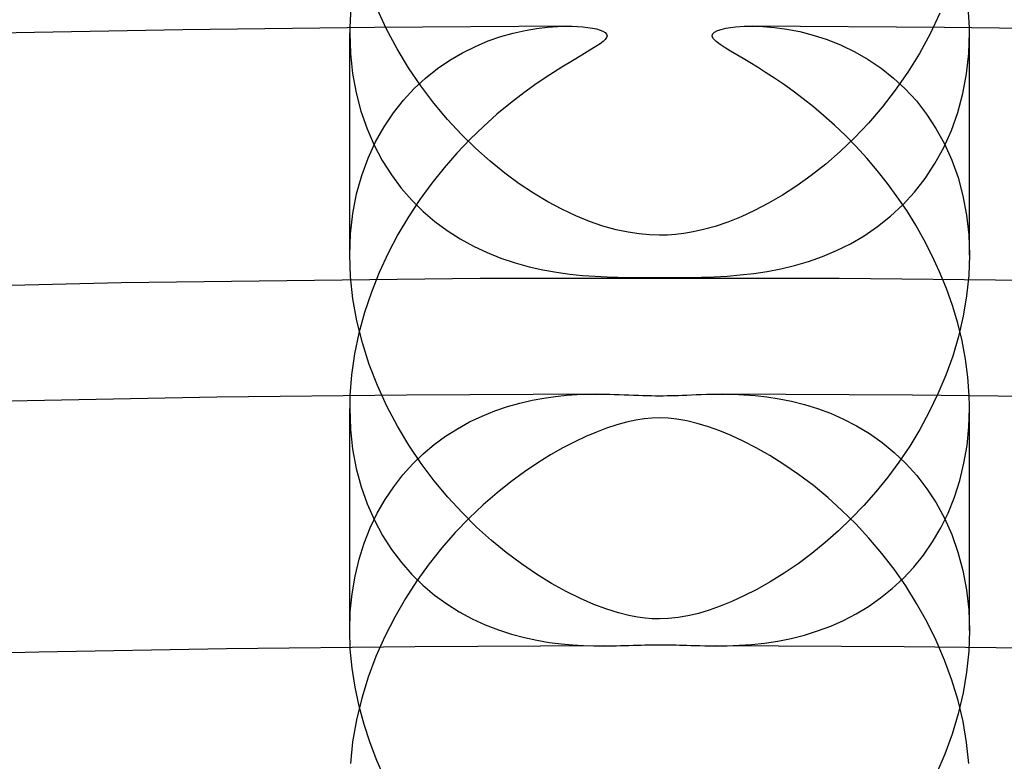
# Model space of a CAD drawing. Header units: millimetres. Extents: x -258 to 258, y -258 to 258.
# Tile 62 of 71: x -4.13 to 2.23, y 187.88 to 192.67. Entities that reach past the tile are written whole.
import ezdxf

# ---------------------------------------------------------------- set-up
doc = ezdxf.new("R2010")
doc.units = ezdxf.units.MM
doc.layers.add('HIDDEN', color=7, linetype='Continuous')
doc.layers.add('THICK', color=7, linetype='Continuous')

msp = doc.modelspace()

# ---------------------------------------------------------------- linework, layer by layer
at = {"layer": 'HIDDEN'}
for p, q in [((-1.7618, 192.6047), (-1.8222, 192.7365)), ((1.8097, 192.7074), (1.7468, 192.5749)), ((-0.6585, 192.6225), (-0.5988, 192.6241)), ((0.5988, 192.6241), (0.6667, 192.622)), ((-1.9999, 192.597), (-2, 192.5911)), ((-2, 192.5911), (-2, 192.5853)), ((-2, 192.5853), (-2, 192.5794)), ((-2, 191.1469), (-2, 192.5807)), ((-2, 192.5794), (-1.9952, 192.4465)), ((-1.9998, 192.6087), (-1.9999, 192.6029)), ((-1.9999, 192.6029), (-1.9999, 192.597)), ((-1.9997, 192.6146), (-1.9998, 192.6087)), ((-1.6945, 192.4776), (-1.7618, 192.6047)), ((-1.0243, 192.5569), (-0.9445, 192.5795)), ((-0.9445, 192.5795), (-0.8673, 192.5968)), ((-0.8673, 192.5968), (-0.7935, 192.6094)), ((-0.7935, 192.6094), (-0.7236, 192.6178)), ((-0.7236, 192.6178), (-0.6585, 192.6225)), ((0.6667, 192.622), (0.741, 192.616)), ((0.741, 192.616), (0.8207, 192.6052)), ((0.8207, 192.6052), (0.9047, 192.589)), ((0.9047, 192.589), (0.9922, 192.5666)), ((0.9922, 192.5666), (1.0822, 192.5374)), ((1.7468, 192.5749), (1.6773, 192.4477)), ((1.9954, 192.4485), (2, 192.5828)), ((1.9998, 192.6093), (1.9997, 192.6146)), ((1.9999, 192.604), (1.9998, 192.6093)), ((1.9999, 192.5987), (1.9999, 192.604)), ((2, 192.5934), (1.9999, 192.5987)), ((2, 192.5881), (2, 192.5934)), ((2, 192.5828), (2, 192.5881)), ((2, 191.1469), (2, 192.5807)), ((-1.1891, 192.4938), (-1.1061, 192.5285)), ((-1.1061, 192.5285), (-1.0243, 192.5569)), ((1.0822, 192.5374), (1.1727, 192.5011)), ((1.1727, 192.5011), (1.2612, 192.4583)), ((-1.9952, 192.4465), (-1.9812, 192.3176)), ((-1.6209, 192.3555), (-1.6945, 192.4776)), ((-1.354, 192.4045), (-1.2724, 192.4523)), ((-1.2724, 192.4523), (-1.1891, 192.4938)), ((1.2612, 192.4583), (1.3473, 192.4087)), ((1.6773, 192.4477), (1.6019, 192.3262)), ((1.9812, 192.3172), (1.9954, 192.4485)), ((-1.4334, 192.3502), (-1.354, 192.4045)), ((1.3473, 192.4087), (1.4305, 192.3523)), ((-1.9812, 192.3176), (-1.9584, 192.1931)), ((-1.5416, 192.2385), (-1.6209, 192.3555)), ((-1.51, 192.2891), (-1.4334, 192.3502)), ((1.4305, 192.3523), (1.5102, 192.289)), ((1.6019, 192.3262), (1.5213, 192.2106)), ((1.9575, 192.1893), (1.9812, 192.3172)), ((-1.5833, 192.2212), (-1.51, 192.2891)), ((1.5102, 192.289), (1.586, 192.2186)), ((-1.9584, 192.1931), (-1.9272, 192.0746)), ((-1.6529, 192.1462), (-1.5833, 192.2212)), ((-1.4572, 192.1271), (-1.5416, 192.2385)), ((1.5213, 192.2106), (1.4363, 192.1012)), ((1.586, 192.2186), (1.6573, 192.141)), ((1.9248, 192.0669), (1.9575, 192.1893)), ((-1.7181, 192.064), (-1.6529, 192.1462)), ((-1.3692, 192.0223), (-1.4572, 192.1271)), ((1.6573, 192.141), (1.7236, 192.0563)), ((-1.9272, 192.0746), (-1.8882, 191.9622)), ((-1.7783, 191.9743), (-1.7181, 192.064)), ((1.4363, 192.1012), (1.3479, 191.9984)), ((1.7236, 192.0563), (1.7842, 191.9645)), ((1.8836, 191.9504), (1.9248, 192.0669)), ((-1.2788, 191.9249), (-1.3692, 192.0223)), ((1.3479, 191.9984), (1.2574, 191.9031)), ((-1.8882, 191.9622), (-1.8421, 191.8562)), ((-1.8329, 191.877), (-1.7783, 191.9743)), ((-1.1866, 191.8347), (-1.2788, 191.9249)), ((1.7842, 191.9645), (1.8387, 191.8656)), ((1.8343, 191.8402), (1.8836, 191.9504)), ((-1.8812, 191.7721), (-1.8329, 191.877)), ((1.2574, 191.9031), (1.1654, 191.8152)), ((1.8387, 191.8656), (1.8863, 191.7597)), ((-1.8421, 191.8562), (-1.7894, 191.7568)), ((-1.0932, 191.7518), (-1.1866, 191.8347)), ((1.1654, 191.8152), (1.0725, 191.7344)), ((1.7775, 191.7368), (1.8343, 191.8402)), ((-1.9223, 191.6598), (-1.8812, 191.7721)), ((-1.7894, 191.7568), (-1.7309, 191.6644)), ((-0.9993, 191.676), (-1.0932, 191.7518)), ((1.0725, 191.7344), (0.9793, 191.6607)), ((1.7143, 191.6409), (1.7775, 191.7368)), ((1.8863, 191.7597), (1.9264, 191.6469)), ((-0.9057, 191.6073), (-0.9993, 191.676)), ((-1.9554, 191.5408), (-1.9223, 191.6598)), ((-1.7309, 191.6644), (-1.6671, 191.5791)), ((-0.8129, 191.5457), (-0.9057, 191.6073)), ((0.9793, 191.6607), (0.8862, 191.5939)), ((1.645, 191.5523), (1.7143, 191.6409)), ((1.9264, 191.6469), (1.9583, 191.5285)), ((-1.6671, 191.5791), (-1.5988, 191.5005)), ((-0.7215, 191.4911), (-0.8129, 191.5457)), ((0.8862, 191.5939), (0.794, 191.534)), ((1.5703, 191.471), (1.645, 191.5523)), ((-1.9798, 191.4151), (-1.9554, 191.5408)), ((-1.5988, 191.5005), (-1.5262, 191.4287)), ((-0.631, 191.4427), (-0.7215, 191.4911)), ((0.7029, 191.4807), (0.6133, 191.4339)), ((0.794, 191.534), (0.7029, 191.4807)), ((1.9583, 191.5285), (1.9814, 191.405)), ((-1.5262, 191.4287), (-1.45, 191.3633)), ((-0.5412, 191.4003), (-0.631, 191.4427)), ((0.6133, 191.4339), (0.5257, 191.3935)), ((1.4906, 191.397), (1.5703, 191.471)), ((-1.9949, 191.2835), (-1.9798, 191.4151)), ((-1.45, 191.3633), (-1.3702, 191.3042)), ((-0.4525, 191.364), (-0.5412, 191.4003)), ((-0.3652, 191.3338), (-0.4525, 191.364)), ((0.4405, 191.3595), (0.3585, 191.3317)), ((0.5257, 191.3935), (0.4405, 191.3595)), ((1.4069, 191.3304), (1.4906, 191.397)), ((1.9814, 191.405), (1.9954, 191.2769)), ((-1.3702, 191.3042), (-1.2874, 191.2512)), ((-0.281, 191.3102), (-0.3652, 191.3338)), ((-0.2036, 191.2936), (-0.281, 191.3102)), ((-0.1324, 191.2829), (-0.2036, 191.2936)), ((0.2172, 191.2961), (0.1575, 191.2861)), ((0.284, 191.3109), (0.2172, 191.2961)), ((0.3585, 191.3317), (0.284, 191.3109)), ((1.3206, 191.2715), (1.4069, 191.3304)), ((-2, 191.1472), (-1.9949, 191.2835)), ((-1.2874, 191.2512), (-1.2018, 191.204)), ((-0.0657, 191.2768), (-0.1324, 191.2829)), ((0, 191.2749), (-0.0657, 191.2768)), ((0.0517, 191.2761), (0, 191.2749)), ((0.1037, 191.2798), (0.0517, 191.2761)), ((0.1575, 191.2861), (0.1037, 191.2798)), ((1.2323, 191.2201), (1.3206, 191.2715)), ((1.9954, 191.2769), (2, 191.1462)), ((-1.2018, 191.204), (-1.1137, 191.1625)), ((-1.1137, 191.1625), (-1.0235, 191.1266)), ((1.0523, 191.1376), (1.1427, 191.1756)), ((1.1427, 191.1756), (1.2323, 191.2201)), ((-1.9948, 191.0071), (-2, 191.1472)), ((-1.0235, 191.1266), (-0.9326, 191.0963)), ((0.8716, 191.079), (0.9617, 191.1055)), ((0.9617, 191.1055), (1.0523, 191.1376)), ((2, 191.1462), (1.9954, 191.0146)), ((-0.9326, 191.0963), (-0.8424, 191.0715)), ((-0.8424, 191.0715), (-0.7533, 191.0516)), ((-0.7533, 191.0516), (-0.6656, 191.0361)), ((-0.6656, 191.0361), (-0.5799, 191.0243)), ((0.6074, 191.0278), (0.6946, 191.0408)), ((0.6946, 191.0408), (0.7824, 191.0576)), ((0.7824, 191.0576), (0.8716, 191.079)), ((-1.1584, 190.9965), (-3.475, 190.9684)), ((-1.9793, 190.8652), (-1.9948, 191.0071)), ((1.1584, 190.9965), (-1.1584, 190.9965)), ((-0.5799, 191.0243), (-0.4964, 191.0158)), ((-0.4964, 191.0158), (-0.4155, 191.0098)), ((-0.4155, 191.0098), (-0.3389, 191.0059)), ((-0.3389, 191.0059), (-0.2696, 191.0035)), ((-0.2696, 191.0035), (-0.207, 191.0022)), ((-0.207, 191.0022), (-0.1507, 191.0016)), ((-0.1507, 191.0016), (-0.0996, 191.0012)), ((-0.0996, 191.0012), (-0.0497, 191.001)), ((-0.0497, 191.001), (0, 191.0009)), ((0, 191.0009), (0.0637, 191.001)), ((0.0637, 191.001), (0.1281, 191.0014)), ((0.1281, 191.0014), (0.1966, 191.0021)), ((0.1966, 191.0021), (0.2708, 191.0036)), ((0.2708, 191.0036), (0.3515, 191.0065)), ((0.3515, 191.0065), (0.4355, 191.0111)), ((0.4355, 191.0111), (0.5209, 191.0181)), ((0.5209, 191.0181), (0.6074, 191.0278)), ((3.475, 190.9684), (1.1584, 190.9965)), ((1.9954, 191.0146), (1.9818, 190.8828)), ((-3.475, 190.9684), (-5.791, 190.9122)), ((-1.9535, 190.7223), (-1.9793, 190.8652)), ((1.9818, 190.8828), (1.9597, 190.7516)), ((-1.9181, 190.5805), (-1.9535, 190.7223)), ((1.9597, 190.7516), (1.9295, 190.6219)), ((1.9295, 190.6219), (1.8919, 190.495)), ((-1.8736, 190.4411), (-1.9181, 190.5805)), ((1.8919, 190.495), (1.8476, 190.3712)), ((-1.8205, 190.3044), (-1.8736, 190.4411)), ((1.8476, 190.3712), (1.7971, 190.2509)), ((-1.7597, 190.1714), (-1.8205, 190.3044)), ((-1.9992, 190.2121), (-1.9996, 190.1984)), ((-1.9988, 190.2258), (-1.9992, 190.2121)), ((-1.9982, 190.2395), (-1.9988, 190.2258)), ((-0.9016, 190.1914), (-0.823, 190.2096)), ((-0.823, 190.2096), (-0.7463, 190.2237)), ((-0.7463, 190.2237), (-0.672, 190.2341)), ((-0.672, 190.2341), (-0.6004, 190.2415)), ((-0.6004, 190.2415), (-0.5321, 190.2462)), ((-0.5321, 190.2462), (-0.4674, 190.2487)), ((-0.4674, 190.2487), (-0.4066, 190.2496)), ((0.4067, 190.2495), (0.4741, 190.2486)), ((0.4741, 190.2486), (0.5437, 190.2456)), ((0.5437, 190.2456), (0.6165, 190.2401)), ((0.6165, 190.2401), (0.6926, 190.2315)), ((0.6926, 190.2315), (0.7713, 190.2193)), ((0.7713, 190.2193), (0.8522, 190.2031)), ((1.7971, 190.2509), (1.741, 190.1343)), ((1.9988, 190.226), (1.9982, 190.2395)), ((1.9992, 190.2125), (1.9988, 190.226)), ((1.9995, 190.199), (1.9992, 190.2125)), ((-1.9998, 190.1848), (-2, 190.1711)), ((-2, 190.1711), (-2, 190.1575)), ((-2, 190.1575), (-1.9952, 190.0237)), ((-2, 188.724), (-2, 190.1573)), ((-1.9996, 190.1984), (-1.9998, 190.1848)), ((-1.692, 190.0432), (-1.7597, 190.1714)), ((-1.0631, 190.141), (-0.9818, 190.1687)), ((-0.9818, 190.1687), (-0.9016, 190.1914)), ((0.8522, 190.2031), (0.9348, 190.1824)), ((0.9348, 190.1824), (1.0186, 190.1567)), ((1.0186, 190.1567), (1.103, 190.1255)), ((1.9961, 190.0374), (2, 190.1586)), ((1.9998, 190.1856), (1.9995, 190.199)), ((1.9999, 190.1721), (1.9998, 190.1856)), ((2, 190.1586), (1.9999, 190.1721)), ((2, 188.724), (2, 190.1573)), ((-1.2257, 190.0695), (-1.145, 190.1078)), ((-1.145, 190.1078), (-1.0631, 190.141)), ((1.103, 190.1255), (1.1877, 190.0883)), ((1.1877, 190.0883), (1.272, 190.0446)), ((1.741, 190.1343), (1.6799, 190.0219)), ((-1.9952, 190.0237), (-1.981, 189.8943)), ((-1.6181, 189.9201), (-1.692, 190.0432)), ((-1.3807, 189.9772), (-1.3044, 190.026)), ((-1.3044, 190.026), (-1.2257, 190.0695)), ((1.272, 190.0446), (1.3555, 189.9941)), ((1.6799, 190.0219), (1.6144, 189.9142)), ((1.9844, 189.9186), (1.9961, 190.0374)), ((-1.4543, 189.9231), (-1.3807, 189.9772)), ((1.3555, 189.9941), (1.4369, 189.9366)), ((-1.981, 189.8943), (-1.9578, 189.7699)), ((-1.5387, 189.8022), (-1.6181, 189.9201)), ((-1.525, 189.8636), (-1.4543, 189.9231)), ((1.4369, 189.9366), (1.5151, 189.8725)), ((1.6144, 189.9142), (1.5451, 189.8111)), ((1.9649, 189.8027), (1.9844, 189.9186)), ((-1.5924, 189.7985), (-1.525, 189.8636)), ((1.5151, 189.8725), (1.5895, 189.8016)), ((-1.9578, 189.7699), (-1.9263, 189.6518)), ((-1.6562, 189.7277), (-1.5924, 189.7985)), ((-1.4544, 189.69), (-1.5387, 189.8022)), ((1.5451, 189.8111), (1.4723, 189.7128)), ((1.5895, 189.8016), (1.6596, 189.7237)), ((1.9378, 189.6907), (1.9649, 189.8027)), ((-1.716, 189.6512), (-1.6562, 189.7277)), ((1.4723, 189.7128), (1.3966, 189.6193)), ((1.6596, 189.7237), (1.7249, 189.6389)), ((-1.9263, 189.6518), (-1.8871, 189.5401)), ((-1.7714, 189.5689), (-1.716, 189.6512)), ((-1.3661, 189.5837), (-1.4544, 189.69)), ((1.7249, 189.6389), (1.7848, 189.5468)), ((1.9035, 189.5837), (1.9378, 189.6907)), ((-1.2748, 189.4842), (-1.3661, 189.5837)), ((1.3966, 189.6193), (1.3183, 189.5305)), ((1.8626, 189.4819), (1.9035, 189.5837)), ((-1.8871, 189.5401), (-1.8407, 189.435)), ((-1.8219, 189.4808), (-1.7714, 189.5689)), ((1.3183, 189.5305), (1.2375, 189.4462)), ((1.7848, 189.5468), (1.8387, 189.4479)), ((-1.8672, 189.3868), (-1.8219, 189.4808)), ((-1.1812, 189.3915), (-1.2748, 189.4842)), ((1.2375, 189.4462), (1.1543, 189.3665)), ((1.8153, 189.3855), (1.8626, 189.4819)), ((1.8387, 189.4479), (1.8858, 189.3422)), ((-1.9065, 189.2875), (-1.8672, 189.3868)), ((-1.8407, 189.435), (-1.788, 189.3371)), ((-1.0858, 189.3054), (-1.1812, 189.3915)), ((1.7621, 189.2949), (1.8153, 189.3855)), ((-1.788, 189.3371), (-1.7297, 189.2463)), ((1.1543, 189.3665), (1.0692, 189.2913)), ((1.8858, 189.3422), (1.9257, 189.2299)), ((-1.9394, 189.1833), (-1.9065, 189.2875)), ((-0.9891, 189.2261), (-1.0858, 189.3054)), ((1.0692, 189.2913), (0.9824, 189.2208)), ((1.7037, 189.2104), (1.7621, 189.2949)), ((-1.7297, 189.2463), (-1.6664, 189.1627)), ((-0.8918, 189.1533), (-0.9891, 189.2261)), ((0.9824, 189.2208), (0.894, 189.155)), ((1.6406, 189.1321), (1.7037, 189.2104)), ((1.9257, 189.2299), (1.9576, 189.1111)), ((-1.9655, 189.0742), (-1.9394, 189.1833)), ((-1.6664, 189.1627), (-1.5987, 189.086)), ((-0.7942, 189.0871), (-0.8918, 189.1533)), ((0.894, 189.155), (0.8044, 189.0938)), ((1.5732, 189.0599), (1.6406, 189.1321)), ((-1.9846, 188.9606), (-1.9655, 189.0742)), ((-1.5987, 189.086), (-1.5271, 189.0161)), ((-0.697, 189.0275), (-0.7942, 189.0871)), ((0.8044, 189.0938), (0.7147, 189.0379)), ((1.9576, 189.1111), (1.9809, 188.9865)), ((-1.5271, 189.0161), (-1.452, 188.9527)), ((-0.602, 188.9752), (-0.697, 189.0275)), ((0.7147, 189.0379), (0.628, 188.9888)), ((1.5018, 188.9937), (1.5732, 189.0599)), ((-1.9961, 188.8437), (-1.9846, 188.9606)), ((-1.452, 188.9527), (-1.3738, 188.8956)), ((-0.5105, 188.9303), (-0.602, 188.9752)), ((0.5448, 188.9464), (0.4657, 188.9102)), ((0.628, 188.9888), (0.5448, 188.9464)), ((1.427, 188.9335), (1.5018, 188.9937)), ((1.9809, 188.9865), (1.9952, 188.8575)), ((-1.3738, 188.8956), (-1.2929, 188.8447)), ((-0.4232, 188.8925), (-0.5105, 188.9303)), ((-0.3407, 188.8617), (-0.4232, 188.8925)), ((0.3908, 188.8799), (0.3194, 188.8546)), ((0.4657, 188.9102), (0.3908, 188.8799)), ((1.2695, 188.8314), (1.3493, 188.8794)), ((1.3493, 188.8794), (1.427, 188.9335)), ((-2, 188.7241), (-1.9961, 188.8437)), ((-1.2929, 188.8447), (-1.2097, 188.7998)), ((-0.2644, 188.8379), (-0.3407, 188.8617)), ((-0.1987, 188.8213), (-0.2644, 188.8379)), ((-0.1429, 188.8105), (-0.1987, 188.8213)), ((-0.094, 188.8037), (-0.1429, 188.8105)), ((0.1834, 188.8181), (0.119, 188.8069)), ((0.2503, 188.834), (0.1834, 188.8181)), ((0.3194, 188.8546), (0.2503, 188.834)), ((1.1877, 188.7891), (1.2695, 188.8314)), ((1.9952, 188.8575), (2, 188.7244)), ((-1.2097, 188.7998), (-1.1247, 188.7606)), ((-1.1247, 188.7606), (-1.0396, 188.7275)), ((-0.0467, 188.7997), (-0.094, 188.8037)), ((0, 188.7984), (-0.0467, 188.7997)), ((0.0582, 188.8004), (0, 188.7984)), ((0.119, 188.8069), (0.0582, 188.8004)), ((1.0199, 188.7208), (1.1044, 188.7523)), ((1.1044, 188.7523), (1.1877, 188.7891)), ((-1.9961, 188.6022), (-2, 188.7241)), ((-1.0396, 188.7275), (-0.9554, 188.7002)), ((-0.9554, 188.7002), (-0.8724, 188.678)), ((0.8486, 188.6726), (0.9345, 188.6943)), ((0.9345, 188.6943), (1.0199, 188.7208)), ((2, 188.7244), (1.9953, 188.5906)), ((-0.8724, 188.678), (-0.7912, 188.6606)), ((-0.7912, 188.6606), (-0.712, 188.6473)), ((-0.712, 188.6473), (-0.6354, 188.6376)), ((-0.6354, 188.6376), (-0.5618, 188.6311)), ((-0.5618, 188.6311), (-0.4916, 188.6271)), ((-0.4916, 188.6271), (-0.4252, 188.6251)), ((-0.4252, 188.6251), (-0.3629, 188.6246)), ((-0.3629, 188.6246), (-0.3345, 188.6248)), ((-0.3345, 188.6248), (-0.3064, 188.6252)), ((-0.3064, 188.6252), (-0.2786, 188.6257)), ((-0.2786, 188.6257), (-0.2512, 188.6263)), ((-0.2512, 188.6263), (-0.2242, 188.627)), ((-0.2242, 188.627), (-0.1975, 188.6277)), ((-0.1975, 188.6277), (-0.1712, 188.6285)), ((-0.1712, 188.6285), (-0.1452, 188.6292)), ((-0.1452, 188.6292), (-0.1197, 188.6299)), ((-0.1197, 188.6299), (-0.0948, 188.6304)), ((-0.0948, 188.6304), (-0.0705, 188.6309)), ((-0.0705, 188.6309), (-0.0467, 188.6312)), ((-0.0467, 188.6312), (-0.0232, 188.6314)), ((-0.0232, 188.6314), (0, 188.6315)), ((0, 188.6315), (0.0212, 188.6314)), ((0.0212, 188.6314), (0.0424, 188.6313)), ((0.0424, 188.6313), (0.0637, 188.631)), ((0.0637, 188.631), (0.0852, 188.6306)), ((0.0852, 188.6306), (0.1069, 188.6302)), ((0.1069, 188.6302), (0.1289, 188.6297)), ((0.1289, 188.6297), (0.1518, 188.629)), ((0.1518, 188.629), (0.1763, 188.6283)), ((0.1763, 188.6283), (0.2026, 188.6275)), ((0.2026, 188.6275), (0.2307, 188.6268)), ((0.2307, 188.6268), (0.2608, 188.626)), ((0.2608, 188.626), (0.293, 188.6254)), ((0.293, 188.6254), (0.3274, 188.6249)), ((0.3274, 188.6249), (0.3629, 188.6246)), ((0.3629, 188.6246), (0.4363, 188.6254)), ((0.4363, 188.6254), (0.5134, 188.6282)), ((0.5134, 188.6282), (0.5938, 188.6337)), ((0.5938, 188.6337), (0.677, 188.6425)), ((0.677, 188.6425), (0.7625, 188.6554)), ((0.7625, 188.6554), (0.8486, 188.6726)), ((-1.9846, 188.4798), (-1.9961, 188.6022)), ((1.9953, 188.5906), (1.9814, 188.4553)), ((-1.9656, 188.3573), (-1.9846, 188.4798)), ((1.9814, 188.4553), (1.9585, 188.3204)), ((-1.9396, 188.2359), (-1.9656, 188.3573)), ((1.9585, 188.3204), (1.9271, 188.1868)), ((-1.9071, 188.1164), (-1.9396, 188.2359)), ((1.9271, 188.1868), (1.8877, 188.055)), ((-1.8684, 187.999), (-1.9071, 188.1164)), ((1.8877, 188.055), (1.8411, 187.9265)), ((-1.8239, 187.8842), (-1.8684, 187.999)), ((1.8411, 187.9265), (1.788, 187.8017)), ((-1.7745, 187.7727), (-1.8239, 187.8842))]:
    msp.add_line(p, q, dxfattribs=at)
for radius, start, end in [(211, 90.37481, 179.625191), (211, 0.374829, 89.625152), (188.625, 90.110218, 179.889783), (188.625, 0.110237, 89.889744)]:
    msp.add_arc((0, 0), radius, start, end, dxfattribs=at)
at = {"layer": 'THICK'}
for p, q in [((-1.9927, 192.7499), (-1.9997, 192.6146)), ((1.9997, 192.6146), (1.9929, 192.7477)), ((-0.5988, 192.6241), (-0.5635, 192.6236)), ((-0.5635, 192.6236), (-0.5287, 192.6221)), ((0.52, 192.6216), (0.5466, 192.6231)), ((0.5466, 192.6231), (0.572, 192.6239)), ((0.572, 192.6239), (0.5988, 192.6241)), ((-0.5287, 192.6221), (-0.4951, 192.6196)), ((-0.4951, 192.6196), (-0.4632, 192.616)), ((-0.4632, 192.616), (-0.4336, 192.6114)), ((-0.4336, 192.6114), (-0.407, 192.6058)), ((-0.407, 192.6058), (-0.3841, 192.5992)), ((-0.3841, 192.5992), (-0.3654, 192.5918)), ((-0.3654, 192.5918), (-0.3512, 192.5832)), ((-0.3512, 192.5832), (-0.3421, 192.5733)), ((-0.3421, 192.5733), (-0.339, 192.5624)), ((-0.339, 192.5624), (-0.3421, 192.5506)), ((0.3394, 192.5582), (0.3417, 192.5726)), ((0.3417, 192.5726), (0.3536, 192.5849)), ((0.3536, 192.5849), (0.373, 192.5952)), ((0.373, 192.5952), (0.398, 192.6035)), ((0.398, 192.6035), (0.427, 192.6101)), ((0.427, 192.6101), (0.4583, 192.6153)), ((0.4583, 192.6153), (0.4899, 192.6191)), ((0.4899, 192.6191), (0.52, 192.6216)), ((-0.3829, 192.5106), (-0.4104, 192.4921)), ((-0.3643, 192.5251), (-0.3829, 192.5106)), ((-0.3509, 192.5381), (-0.3643, 192.5251)), ((-0.3421, 192.5506), (-0.3509, 192.5381)), ((0.3477, 192.5419), (0.3394, 192.5582)), ((0.3653, 192.5242), (0.3477, 192.5419)), ((0.3908, 192.5049), (0.3653, 192.5242)), ((0.4225, 192.4841), (0.3908, 192.5049)), ((-0.5007, 192.4374), (-0.5621, 192.4011)), ((-0.4491, 192.468), (-0.5007, 192.4374)), ((-0.4104, 192.4921), (-0.4491, 192.468)), ((0.4588, 192.462), (0.4225, 192.4841)), ((0.4979, 192.439), (0.4588, 192.462)), ((0.5386, 192.4151), (0.4979, 192.439)), ((-0.5621, 192.4011), (-0.6316, 192.3591)), ((0.5831, 192.3886), (0.5386, 192.4151)), ((0.6319, 192.3589), (0.5831, 192.3886)), ((-0.7079, 192.3108), (-0.7898, 192.256)), ((-0.6316, 192.3591), (-0.7079, 192.3108)), ((0.6846, 192.3257), (0.6319, 192.3589)), ((0.7408, 192.289), (0.6846, 192.3257)), ((-0.7898, 192.256), (-0.8756, 192.1945)), ((0.8001, 192.2486), (0.7408, 192.289)), ((0.8621, 192.2042), (0.8001, 192.2486)), ((-0.8756, 192.1945), (-0.9625, 192.1275)), ((0.9265, 192.1558), (0.8621, 192.2042)), ((-0.9625, 192.1275), (-1.0497, 192.055)), ((0.9927, 192.1031), (0.9265, 192.1558)), ((-1.0497, 192.055), (-1.1367, 191.9771)), ((1.0605, 192.0459), (0.9927, 192.1031)), ((1.1295, 191.9841), (1.0605, 192.0459)), ((-1.1367, 191.9771), (-1.2229, 191.8936)), ((1.1992, 191.9176), (1.1295, 191.9841)), ((-1.2229, 191.8936), (-1.3076, 191.8046)), ((1.2692, 191.8463), (1.1992, 191.9176)), ((-1.3076, 191.8046), (-1.3903, 191.7101)), ((1.338, 191.7711), (1.2692, 191.8463)), ((1.4053, 191.6922), (1.338, 191.7711)), ((-1.3903, 191.7101), (-1.4705, 191.61)), ((1.4707, 191.6096), (1.4053, 191.6922)), ((-1.4705, 191.61), (-1.5474, 191.5045)), ((1.5341, 191.5234), (1.4707, 191.6096)), ((-1.5474, 191.5045), (-1.6203, 191.3939)), ((1.595, 191.4336), (1.5341, 191.5234)), ((1.6531, 191.3401), (1.595, 191.4336)), ((-1.6203, 191.3939), (-1.6886, 191.2787)), ((1.7082, 191.243), (1.6531, 191.3401)), ((-1.6886, 191.2787), (-1.7517, 191.159)), ((1.7599, 191.1423), (1.7082, 191.243)), ((-1.7517, 191.159), (-1.8092, 191.035)), ((1.8078, 191.0383), (1.7599, 191.1423)), ((-1.8092, 191.035), (-1.8603, 190.9072)), ((1.8514, 190.9309), (1.8078, 191.0383)), ((-1.8603, 190.9072), (-1.9043, 190.7764)), ((1.8904, 190.8204), (1.8514, 190.9309)), ((1.9242, 190.7074), (1.8904, 190.8204)), ((-1.9043, 190.7764), (-1.9405, 190.6435)), ((1.9522, 190.5925), (1.9242, 190.7074)), ((-1.9405, 190.6435), (-1.9686, 190.5089)), ((1.9742, 190.4758), (1.9522, 190.5925)), ((-1.9686, 190.5089), (-1.988, 190.3736)), ((1.9897, 190.3577), (1.9742, 190.4758)), ((-1.988, 190.3736), (-1.9982, 190.2395)), ((1.9982, 190.2395), (1.9897, 190.3577)), ((-0.4066, 190.2496), (-0.3793, 190.2495)), ((-0.3793, 190.2495), (-0.3508, 190.2491)), ((-0.3508, 190.2491), (-0.3214, 190.2484)), ((-0.3214, 190.2484), (-0.2912, 190.2476)), ((-0.2912, 190.2476), (-0.2605, 190.2466)), ((-0.2605, 190.2466), (-0.2295, 190.2455)), ((-0.2295, 190.2455), (-0.1983, 190.2443)), ((-0.1983, 190.2443), (-0.1672, 190.243)), ((-0.1672, 190.243), (-0.1369, 190.2418)), ((-0.1369, 190.2418), (-0.1079, 190.2408)), ((-0.1079, 190.2408), (-0.0798, 190.24)), ((-0.0798, 190.24), (-0.0526, 190.2394)), ((-0.0526, 190.2394), (-0.0261, 190.239)), ((-0.0261, 190.239), (0, 190.2389)), ((0, 190.2389), (0.0243, 190.239)), ((0.0243, 190.239), (0.0484, 190.2393)), ((0.0484, 190.2393), (0.0725, 190.2398)), ((0.0725, 190.2398), (0.0967, 190.2404)), ((0.0967, 190.2404), (0.1219, 190.2413)), ((0.1219, 190.2413), (0.1483, 190.2423)), ((0.1483, 190.2423), (0.1762, 190.2434)), ((0.1762, 190.2434), (0.2057, 190.2446)), ((0.2057, 190.2446), (0.2369, 190.2458)), ((0.2369, 190.2458), (0.2692, 190.247)), ((0.2692, 190.247), (0.3023, 190.2481)), ((0.3023, 190.2481), (0.3364, 190.2489)), ((0.3364, 190.2489), (0.3711, 190.2494)), ((0.3711, 190.2494), (0.4067, 190.2495)), ((-0.1537, 190.0813), (-0.2132, 190.0682)), ((-0.0995, 190.0899), (-0.1537, 190.0813)), ((-0.0492, 190.0948), (-0.0995, 190.0899)), ((0, 190.0964), (-0.0492, 190.0948)), ((0.0548, 190.0944), (0, 190.0964)), ((0.1124, 190.0882), (0.0548, 190.0944)), ((0.1751, 190.077), (0.1124, 190.0882)), ((-0.3416, 190.0292), (-0.4081, 190.0041)), ((-0.2764, 190.0507), (-0.3416, 190.0292)), ((-0.2132, 190.0682), (-0.2764, 190.0507)), ((0.2436, 190.0602), (0.1751, 190.077)), ((0.3149, 190.0384), (0.2436, 190.0602)), ((0.388, 190.012), (0.3149, 190.0384)), ((-0.4758, 189.9754), (-0.5475, 189.9417)), ((-0.4081, 190.0041), (-0.4758, 189.9754)), ((0.462, 189.9815), (0.388, 190.012)), ((0.5399, 189.9454), (0.462, 189.9815)), ((-0.6236, 189.9024), (-0.7035, 189.8573)), ((-0.5475, 189.9417), (-0.6236, 189.9024)), ((0.6232, 189.9027), (0.5399, 189.9454)), ((0.7109, 189.8529), (0.6232, 189.9027)), ((-0.7035, 189.8573), (-0.7865, 189.806)), ((0.8025, 189.7956), (0.7109, 189.8529)), ((-0.7865, 189.806), (-0.8722, 189.7484)), ((0.8972, 189.7305), (0.8025, 189.7956)), ((-0.8722, 189.7484), (-0.9599, 189.6841)), ((0.9925, 189.6587), (0.8972, 189.7305)), ((-0.9599, 189.6841), (-1.049, 189.6129)), ((1.086, 189.5815), (0.9925, 189.6587)), ((-1.049, 189.6129), (-1.1389, 189.5346)), ((1.1772, 189.4992), (1.086, 189.5815)), ((-1.1389, 189.5346), (-1.2291, 189.4488)), ((-1.2291, 189.4488), (-1.3182, 189.3561)), ((1.2659, 189.4117), (1.1772, 189.4992)), ((1.3517, 189.3191), (1.2659, 189.4117)), ((-1.3182, 189.3561), (-1.4044, 189.2577)), ((1.4343, 189.2214), (1.3517, 189.3191)), ((-1.4044, 189.2577), (-1.4872, 189.1538)), ((1.5133, 189.1188), (1.4343, 189.2214)), ((-1.4872, 189.1538), (-1.566, 189.0445)), ((1.5885, 189.011), (1.5133, 189.1188)), ((-1.566, 189.0445), (-1.6403, 188.9298)), ((1.6594, 188.8983), (1.5885, 189.011)), ((-1.6403, 188.9298), (-1.7096, 188.8099)), ((1.7252, 188.7808), (1.6594, 188.8983)), ((-1.7096, 188.8099), (-1.7732, 188.6852)), ((1.7856, 188.6587), (1.7252, 188.7808)), ((-1.7732, 188.6852), (-1.8303, 188.5561)), ((1.8398, 188.5326), (1.7856, 188.6587)), ((-1.8303, 188.5561), (-1.8804, 188.4231)), ((1.8871, 188.4032), (1.8398, 188.5326)), ((-1.8804, 188.4231), (-1.9226, 188.2865)), ((1.9268, 188.271), (1.8871, 188.4032)), ((-1.9226, 188.2865), (-1.9564, 188.1468)), ((1.9586, 188.1363), (1.9268, 188.271)), ((-1.9564, 188.1468), (-1.9809, 188.0058)), ((1.9817, 188.0002), (1.9586, 188.1363)), ((-1.9809, 188.0058), (-1.9956, 187.8644)), ((1.9956, 187.8644), (1.9817, 188.0002))]:
    msp.add_line(p, q, dxfattribs=at)
for radius, start, end in [(215, 90.532259, 179.467742), (215, 0.53222, 89.467761), (211.625, 90.355272, 179.644729), (211.625, 0.355291, 89.644747), (209.25, 90.343011, 179.65699), (209.25, 0.342973, 89.657009), (206.875, 90.329031, 179.67097), (206.875, 0.32905, 89.670989), (204.5, 90.313045, 179.686956), (204.5, 0.313064, 89.686917), (202.125, 90.294653, 179.705348), (202.125, 0.294672, 89.705309), (199.75, 90.273282, 179.726719), (199.75, 0.273301, 89.726738), (197.375, 90.247957, 179.752044), (197.375, 0.247976, 89.752005), (195, 90.217247, 179.782754), (195, 0.217266, 89.782773), (192.625, 90.178114, 179.821887), (192.625, 0.178133, 89.821906), (190.25, 90.12248, 179.877521), (190.25, 0.122441, 89.87754)]:
    msp.add_arc((0, 0), radius, start, end, dxfattribs=at)

doc.saveas('drawing.dxf')
